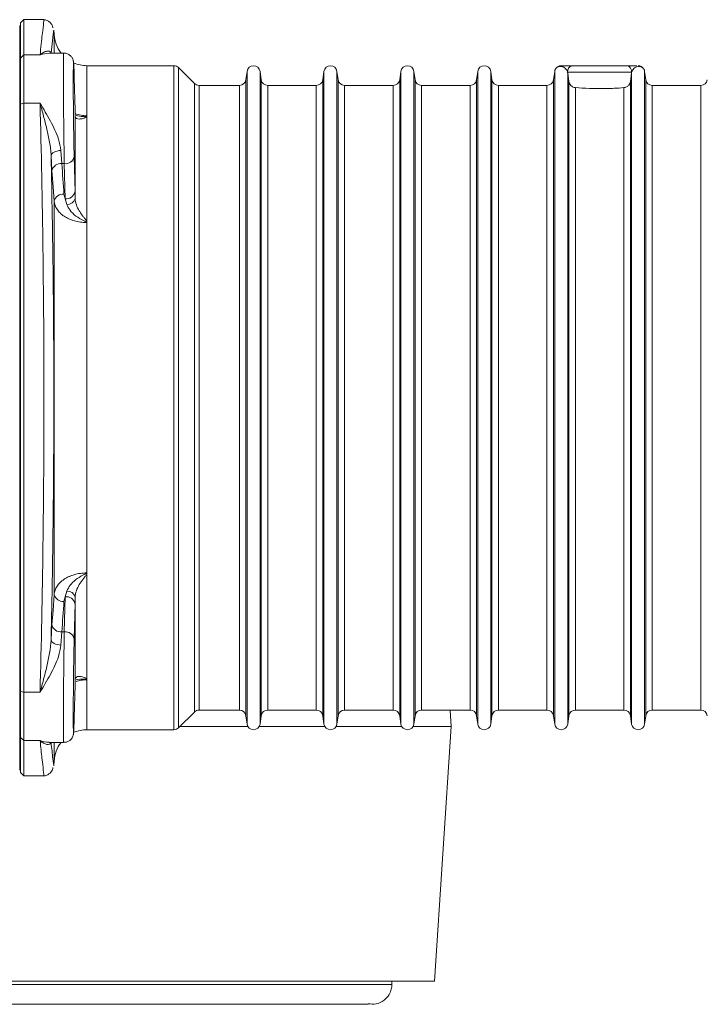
# Model space of a CAD drawing. Header units: millimetres. Extents: x -78 to 912, y -456 to 879.
# Tile 5 of 27: x 292 to 397, y -416 to -266. Entities that reach past the tile are written whole.
import ezdxf

# ---------------------------------------------------------------- set-up
doc = ezdxf.new("R2010")
doc.units = ezdxf.units.MM

msp = doc.modelspace()

# ---------------------------------------------------------------- linework, layer by layer
at = {"color": 7, "linetype": 'Continuous', "lineweight": 15}
for p, q in [((292.7, -265.96), (292.2, -266.46)), ((292.2, -271.8), (292.2, -266.46)), ((295.76, -265.96), (292.7, -265.96)), ((292.7, -265.96), (292.7, -271.32)), ((292.2, -266.96), (292.08, -266.84)), ((297.32, -268.23), (297.28, -267.54)), ((298.76, -271.04), (296.55, -271.04)), ((292.08, -278.89), (292.08, -272.17)), ((292.2, -272.29), (292.08, -272.17)), ((292.2, -271.8), (292.7, -271.32)), ((292.2, -278.8), (292.2, -271.8)), ((292.7, -271.32), (292.7, -278.68)), ((295.18, -271.32), (292.7, -271.32)), ((315.53, -272.96), (302.31, -272.96)), ((318.65, -275.67), (316.24, -273.26)), ((326.66, -273.83), (326.48, -275.1)), ((328.82, -275.1), (328.64, -273.83)), ((338.36, -273.83), (338.18, -275.1)), ((340.52, -275.1), (340.34, -273.83)), ((350.06, -273.83), (349.88, -275.1)), ((352.22, -275.1), (352.04, -273.83)), ((361.76, -273.83), (361.58, -275.1)), ((363.92, -275.1), (363.74, -273.83)), ((373.46, -273.83), (373.28, -275.1)), ((385.17, -273.96), (375.42, -273.96)), ((376.14, -272.96), (384.45, -272.96)), ((387.32, -275.1), (387.14, -273.83)), ((300.49, -279.79), (300.36, -274.8)), ((375.62, -275.35), (375.44, -274.05)), ((385.16, -274.05), (384.98, -275.35)), ((325.49, -275.96), (319.36, -275.96)), ((337.19, -275.96), (329.81, -275.96)), ((348.89, -275.96), (341.51, -275.96)), ((360.59, -275.96), (353.21, -275.96)), ((372.29, -275.96), (364.91, -275.96)), ((395.69, -275.96), (388.31, -275.96)), ((292.08, -368.04), (292.08, -278.89)), ((292.08, -278.89), (292.2, -278.92)), ((292.2, -278.8), (292.7, -278.68)), ((292.2, -368.13), (292.2, -278.8)), ((292.7, -278.68), (292.7, -368.25)), ((295.18, -278.68), (292.7, -278.68)), ((302.31, -296.65), (302.31, -280.67)), ((298.35, -285.86), (298.49, -287.86)), ((296.99, -288.92), (296.85, -286.63)), ((300.36, -286.81), (300.49, -292.16)), ((298.49, -287.86), (298.86, -287.86)), ((298.99, -293.2), (298.86, -287.86)), ((299.25, -294.06), (298.99, -293.2)), ((297.32, -353.37), (297.32, -293.56)), ((302.31, -350.28), (302.31, -296.65)), ((302.31, -366.26), (302.31, -350.28)), ((298.99, -353.73), (299.25, -352.86)), ((298.86, -359.07), (298.99, -353.73)), ((300.49, -354.77), (300.36, -360.11)), ((296.85, -360.3), (296.99, -358.01)), ((298.49, -359.07), (298.35, -361.07)), ((298.49, -359.07), (298.86, -359.07)), ((292.08, -368.04), (292.2, -368.01)), ((292.08, -374.76), (292.08, -368.04)), ((292.7, -368.25), (292.2, -368.13)), ((292.2, -375.13), (292.2, -368.13)), ((295.18, -368.25), (292.7, -368.25)), ((292.7, -368.25), (292.7, -375.61)), ((300.36, -372.13), (300.49, -367.14)), ((316.24, -373.67), (318.65, -371.26)), ((319.36, -370.96), (325.49, -370.96)), ((329.81, -370.96), (337.19, -370.96)), ((341.51, -370.96), (348.89, -370.96)), ((353.21, -370.96), (360.59, -370.96)), ((357.7, -373.46), (357.54, -370.96)), ((364.91, -370.96), (372.29, -370.96)), ((376.61, -370.96), (383.99, -370.96)), ((388.31, -370.96), (395.69, -370.96)), ((326.48, -371.83), (326.66, -373.1)), ((328.64, -373.1), (328.82, -371.83)), ((338.18, -371.83), (338.36, -373.1)), ((340.34, -373.1), (340.52, -371.83)), ((349.88, -371.83), (350.06, -373.1)), ((352.04, -373.1), (352.22, -371.83)), ((361.58, -371.83), (361.76, -373.1)), ((363.74, -373.1), (363.92, -371.83)), ((373.28, -371.83), (373.46, -373.1)), ((375.44, -373.1), (375.62, -371.83)), ((384.98, -371.83), (385.16, -373.1)), ((387.14, -373.1), (387.32, -371.83)), ((302.31, -373.96), (315.53, -373.96)), ((316.45, -373.46), (326.78, -373.46)), ((328.51, -373.46), (338.48, -373.46)), ((340.21, -373.46), (350.18, -373.46)), ((351.91, -373.46), (357.7, -373.46)), ((355.2, -412.21), (357.7, -373.46)), ((292.08, -374.76), (292.2, -374.64)), ((292.7, -375.61), (292.2, -375.13)), ((292.2, -380.46), (292.2, -375.13)), ((295.18, -375.61), (292.7, -375.61)), ((292.7, -375.61), (292.7, -380.96)), ((296.55, -375.89), (298.76, -375.89)), ((297.28, -379.38), (297.32, -378.7)), ((292.08, -380.09), (292.2, -379.96)), ((292.2, -380.46), (292.7, -380.96)), ((292.7, -380.96), (295.76, -380.96)), ((355.2, -412.21), (246.19, -412.21)), ((348.7, -412.71), (348.7, -412.21))]:
    msp.add_line(p, q, dxfattribs=at)
at = {"color": 8, "linetype": 'Continuous', "lineweight": 15}
for p, q in [((292.08, -272.17), (292.08, -266.84)), ((297.32, -271.04), (297.32, -268.23)), ((302.31, -280.67), (302.31, -272.96)), ((315.53, -373.96), (315.53, -272.96)), ((316.24, -273.26), (316.24, -373.67)), ((326.66, -323.46), (326.66, -273.83)), ((328.64, -323.46), (328.64, -273.83)), ((338.36, -323.46), (338.36, -273.83)), ((340.34, -323.46), (340.34, -273.83)), ((350.06, -323.46), (350.06, -273.83)), ((352.04, -323.46), (352.04, -273.83)), ((361.76, -323.46), (361.76, -273.83)), ((363.74, -323.46), (363.74, -273.83)), ((373.46, -323.46), (373.46, -273.83)), ((387.14, -323.46), (387.14, -273.83)), ((326.48, -275.1), (326.48, -371.83)), ((328.82, -323.46), (328.82, -275.1)), ((338.18, -275.1), (338.18, -371.83)), ((340.52, -323.46), (340.52, -275.1)), ((349.88, -275.1), (349.88, -371.83)), ((352.22, -323.46), (352.22, -275.1)), ((361.58, -275.1), (361.58, -371.83)), ((363.92, -323.46), (363.92, -275.1)), ((373.28, -275.1), (373.28, -371.83)), ((375.44, -373.1), (375.44, -274.05)), ((375.62, -371.83), (375.62, -275.35)), ((384.98, -275.35), (384.98, -371.83)), ((385.16, -373.1), (385.16, -274.05)), ((387.32, -323.46), (387.32, -275.1)), ((318.65, -323.46), (318.65, -275.67)), ((319.36, -275.96), (319.36, -323.46)), ((325.49, -323.46), (325.49, -275.96)), ((329.81, -275.96), (329.81, -323.46)), ((337.19, -323.46), (337.19, -275.96)), ((341.51, -275.96), (341.51, -323.46)), ((348.89, -323.46), (348.89, -275.96)), ((353.21, -275.96), (353.21, -323.46)), ((360.59, -323.46), (360.59, -275.96)), ((364.91, -275.96), (364.91, -323.46)), ((372.29, -323.46), (372.29, -275.96)), ((376.61, -276.3), (376.61, -370.96)), ((383.99, -370.96), (383.99, -276.3)), ((388.31, -275.96), (388.31, -323.46)), ((395.69, -323.46), (395.69, -275.96)), ((318.65, -371.26), (318.65, -323.46)), ((319.36, -323.46), (319.36, -370.96)), ((325.49, -370.96), (325.49, -323.46)), ((326.66, -373.1), (326.66, -323.46)), ((328.64, -373.1), (328.64, -323.46)), ((328.82, -371.83), (328.82, -323.46)), ((329.81, -323.46), (329.81, -370.96)), ((337.19, -370.96), (337.19, -323.46)), ((338.36, -373.1), (338.36, -323.46)), ((340.34, -373.1), (340.34, -323.46)), ((340.52, -371.83), (340.52, -323.46)), ((341.51, -323.46), (341.51, -370.96)), ((348.89, -370.96), (348.89, -323.46)), ((350.06, -373.1), (350.06, -323.46)), ((352.04, -373.1), (352.04, -323.46)), ((352.22, -371.83), (352.22, -323.46)), ((353.21, -323.46), (353.21, -370.96)), ((360.59, -370.96), (360.59, -323.46)), ((361.76, -373.1), (361.76, -323.46)), ((363.74, -373.1), (363.74, -323.46)), ((363.92, -371.83), (363.92, -323.46)), ((364.91, -323.46), (364.91, -370.96)), ((372.29, -370.96), (372.29, -323.46)), ((373.46, -373.1), (373.46, -323.46)), ((387.14, -373.1), (387.14, -323.46)), ((387.32, -371.83), (387.32, -323.46)), ((388.31, -323.46), (388.31, -370.96)), ((395.69, -370.96), (395.69, -323.46)), ((302.31, -373.96), (302.31, -366.26)), ((292.08, -380.09), (292.08, -374.76)), ((297.32, -378.7), (297.32, -375.89)), ((348.7, -412.71), (245.91, -412.71))]:
    msp.add_line(p, q, dxfattribs=at)
at = {"color": 7, "linetype": 'Continuous', "lineweight": 15, "flags": 128}
for points in [[(296.85, -286.63), (296.89, -286.49), (296.98, -286.35), (297.12, -286.22), (297.3, -286.11), (297.53, -286.01), (297.78, -285.94), (298.06, -285.88), (298.35, -285.86)], [(297.32, -293.56), (297.16, -291.37), (296.99, -288.92)], [(296.99, -358.01), (297.15, -355.81), (297.32, -353.37)], [(298.35, -361.07), (298.06, -361.05), (297.78, -360.99), (297.53, -360.92), (297.3, -360.82), (297.12, -360.71), (296.98, -360.58), (296.89, -360.44), (296.85, -360.3)]]:
    msp.add_lwpolyline(points, dxfattribs=at)
at = {"color": 7, "linetype": 'Continuous', "lineweight": 15}
for centre, radius, start, end in [((302.31, -267.96), 5, 183, 217.9063), ((302.31, -267.96), 5, 245.9768, 270), ((315.53, -273.96), 1, 45, 90), ((327.65, -273.96), 1, 8, 172), ((339.35, -273.96), 1, 8, 172), ((351.05, -273.96), 1, 8, 172), ((362.75, -273.96), 1, 8, 172), ((374.45, -273.96), 1, 151.2301, 172), ((374.45, -273.96), 1, 90.2159, 146.649), ((376.31, -273.84), 0.896, 100.6567, 187.6743), ((384.28, -273.84), 0.896, 352.3257, 79.3433), ((386.15, -273.96), 1, 33.32, 89.7839), ((386.15, -273.96), 1, 8, 28.7784), ((325.49, -274.96), 1, 270, 352), ((329.81, -274.96), 1, 188, 270), ((337.19, -274.96), 1, 270, 352), ((341.51, -274.96), 1, 188, 270), ((348.89, -274.96), 1, 270, 352), ((353.21, -274.96), 1, 188, 270), ((360.59, -274.96), 1, 270, 352), ((364.91, -274.96), 1, 188, 270), ((372.29, -274.96), 1, 270, 352), ((388.31, -274.96), 1, 188, 270), ((395.69, -274.96), 1, 270, 352), ((319.36, -274.96), 1, 225, 270), ((299.05, -286.52), 1.35, 262.3039, 347.2518), ((298.35, -289.25), 1.4, 84.3035, 166.6295), ((298.67, -293.89), 1.4, 84.3069, 166.5417), ((299.17, -291.86), 1.35, 262.304, 347.2517), ((299.33, -292.84), 1.23, 266.3756, 344.5259), ((298.67, -353.04), 1.4, 193.4583, 275.693), ((299.33, -354.09), 1.23, 15.4736, 93.6246), ((299.17, -355.07), 1.35, 12.7483, 97.6959), ((298.35, -357.68), 1.4, 193.3707, 275.6963), ((299.05, -360.41), 1.35, 12.7484, 97.696), ((319.36, -371.96), 1, 90, 135), ((325.49, -371.96), 1, 8, 90), ((329.81, -371.96), 1, 90, 172), ((337.19, -371.96), 1, 8, 90), ((341.51, -371.96), 1, 90, 172), ((348.89, -371.96), 1, 8, 90), ((353.21, -371.96), 1, 90, 172), ((360.59, -371.96), 1, 8, 90), ((364.91, -371.96), 1, 90, 172), ((372.29, -371.96), 1, 8, 90), ((376.61, -371.96), 1, 90, 172), ((383.99, -371.96), 1, 8, 90), ((388.31, -371.96), 1, 90, 172), ((395.69, -371.96), 1, 8, 90), ((302.31, -378.96), 5, 90, 114.1891), ((315.53, -372.96), 1, 270, 315), ((327.65, -372.96), 1, 188, 352), ((339.35, -372.96), 1, 188, 352), ((351.05, -372.96), 1, 188, 352), ((362.75, -372.96), 1, 188, 352), ((374.45, -372.96), 1, 188, 352), ((386.15, -372.96), 1, 188, 352), ((302.31, -378.96), 5, 142.0937, 177)]:
    msp.add_arc(centre, radius, start, end, dxfattribs=at)
at = {"color": 8, "linetype": 'Continuous', "lineweight": 15}
for centre, major_axis, ratio, start_param, end_param in [((298.87, -281.04), (-0.1, 10), 0.01049, 0.000076, 2.321178), ((298.87, -365.89), (0.1, 10), 0.01049, 0.820415, 3.141261), ((300.37, -365.91), (0.1, 8.5), 0.012341, 3.103026, 3.665659)]:
    msp.add_ellipse(centre, major_axis=major_axis, ratio=ratio, start_param=start_param, end_param=end_param, dxfattribs=at)
at = {"color": 7, "linetype": 'Continuous', "lineweight": 15}
for centre, major_axis, start_param, end_param in [((300.37, -281.02), (-0.1, 8.5), 5.532541, 8.604321), ((300.37, -365.91), (0.1, 8.5), 0.820457, 3.103026), ((300.37, -365.91), (0.1, 8.5), 3.665659, 3.892237)]:
    msp.add_ellipse(centre, major_axis=major_axis, ratio=0.012341, start_param=start_param, end_param=end_param, dxfattribs=at)
at = {"color": 8, "linetype": 'Continuous', "lineweight": 15}
for points, knots in [([(295.18, -271.32), (295.29, -270.21), (295.53, -268), (295.74, -266.25), (295.75, -266.12), (295.76, -266.05)], [0, 0, 0, 0, 0.3476167, 0.695231, 1, 1, 1, 1]), ([(296.55, -271.08), (296.1, -271.1), (295.65, -271.13), (295.18, -271.32), (295.18, -271.32)], [0, 0, 0, 0, 0.9924296, 1, 1, 1, 1]), ([(300.5, -280.25), (300.8, -280.35), (301.36, -280.54), (301.97, -280.56), (302.25, -280.57)], [0, 0, 0, 0, 0.538186, 1, 1, 1, 1]), ([(300.68, -280.56), (301, -280.63), (301.38, -280.71), (301.86, -280.68), (302.01, -280.66), (302.11, -280.64), (302.18, -280.62), (302.22, -280.6), (302.25, -280.58), (302.25, -280.57), (302.25, -280.57)], [0, 0, 0, 0, 0.616787, 0.749344, 0.836645, 0.894088, 0.932354, 0.97083, 0.986407, 1, 1, 1, 1]), ([(302.25, -366.36), (301.97, -366.37), (301.41, -366.39), (300.9, -366.54), (300.65, -366.62)], [0, 0, 0, 0, 0.5076361, 1, 1, 1, 1]), ([(302.25, -366.36), (302.25, -366.36), (302.25, -366.35), (302.22, -366.33), (302.06, -366.27), (301.5, -366.21), (301.02, -366.29), (300.67, -366.36)], [0, 0, 0, 0, 0.014055, 0.032941, 0.085522, 0.322087, 1, 1, 1, 1]), ([(295.18, -375.61), (295.18, -375.61), (295.65, -375.8), (296.1, -375.83), (296.55, -375.85)], [0, 0, 0, 0, 0.00757, 1, 1, 1, 1]), ([(295.76, -380.88), (295.77, -380.9), (295.79, -381.12), (295.69, -380.26), (295.48, -378.51), (295.28, -376.58), (295.18, -375.61)], [0, 0, 0, 0, 0.052955, 0.410674, 0.704607, 1, 1, 1, 1])]:
    msp.add_open_spline(points, degree=3, knots=knots, dxfattribs=at)
at = {"color": 7, "linetype": 'Continuous', "lineweight": 15}
for points, knots in [([(297.14, -267.21), (297.14, -267.19), (297.12, -267.05), (297.01, -266.78), (296.77, -266.42), (296.38, -266.12), (296.01, -265.96), (295.79, -265.98), (295.76, -265.99)], [0, 0, 0, 0, 0.03021, 0.212198, 0.428816, 0.677714, 0.946356, 1, 1, 1, 1]), ([(297.25, -267.55), (297.25, -267.54), (297.25, -267.52), (297.1, -268.79), (296.92, -270.38), (296.85, -271.03)], [0, 0, 0, 0, 0.2717188, 0.7041998, 1, 1, 1, 1]), ([(296.85, -271.03), (296.83, -270.89), (296.74, -270.8), (296.5, -270.72), (296.36, -270.72), (296.05, -270.78), (295.88, -270.85), (295.62, -270.99), (295.53, -271.04), (295.36, -271.17), (295.27, -271.24), (295.18, -271.32)], [0, 0, 0, 0, 0.25, 0.25, 0.5, 0.5, 0.75, 0.75, 0.875, 0.875, 1, 1, 1, 1]), ([(300.36, -274.78), (300.36, -274.59), (300.34, -274.04), (300.32, -273.3), (300.3, -272.78), (300.28, -272.52), (300.26, -272.39), (300.24, -272.25), (300.19, -272.06), (300.08, -271.79), (299.85, -271.47), (299.47, -271.19), (299.08, -271.03), (298.83, -271.05), (298.76, -271.06)], [0, 0, 0, 0, 0.106107, 0.309667, 0.514958, 0.631161, 0.698428, 0.734997, 0.762963, 0.799234, 0.850027, 0.907885, 0.973478, 1, 1, 1, 1]), ([(375.42, -273.96), (375.4, -273.9), (375.36, -273.73), (375.2, -273.48), (374.92, -273.21), (374.45, -273.04), (373.83, -273.08), (373.48, -273.62), (373.57, -273.5), (373.58, -273.49)], [0, 0, 0, 0, 0.03988, 0.094845, 0.183194, 0.318389, 0.541243, 0.950854, 1, 1, 1, 1]), ([(374.45, -272.96), (374.45, -272.96), (374.45, -272.96), (374.46, -272.96), (374.47, -272.96), (374.5, -272.96), (374.51, -272.96), (374.58, -272.96), (374.63, -272.96), (374.77, -272.96), (374.82, -272.96), (374.96, -272.96), (375.03, -272.96), (375.28, -272.96), (375.46, -272.96), (375.83, -272.96), (376, -272.96), (376.14, -272.96)], [0, 0, 0, 0, 0.25, 0.25, 0.375, 0.375, 0.5, 0.5, 0.625, 0.625, 0.6875, 0.6875, 0.75, 0.75, 0.875, 0.875, 1, 1, 1, 1]), ([(384.45, -272.96), (384.59, -272.96), (384.97, -272.96), (385.59, -272.96), (385.91, -272.96), (385.95, -272.96), (385.97, -272.96)], [0, 0, 0, 0, 0.243583, 0.6882399, 0.8886106, 1, 1, 1, 1]), ([(386.97, -273.42), (386.95, -273.39), (386.91, -273.3), (386.49, -273.03), (385.99, -273.09), (385.65, -273.24), (385.39, -273.49), (385.24, -273.73), (385.19, -273.9), (385.17, -273.96)], [0, 0, 0, 0, 0.191073, 0.539556, 0.670509, 0.802067, 0.889518, 0.959755, 1, 1, 1, 1]), ([(375.62, -275.35), (375.64, -275.45), (375.7, -275.69), (375.92, -275.99), (376.22, -276.23), (376.49, -276.28), (376.61, -276.3)], [0, 0, 0, 0, 0.194046, 0.433777, 0.738253, 1, 1, 1, 1]), ([(383.99, -276.3), (384.13, -276.27), (384.4, -276.22), (384.71, -275.96), (384.91, -275.66), (384.96, -275.45), (384.98, -275.35)], [0, 0, 0, 0, 0.30132, 0.599068, 0.822505, 1, 1, 1, 1]), ([(376.61, -276.3), (376.62, -276.3), (377.27, -276.35), (378.5, -276.43), (380.52, -276.46), (382.37, -276.42), (383.51, -276.34), (383.99, -276.3)], [0, 0, 0, 0, 0.006679, 0.299185, 0.500018, 0.789505, 1, 1, 1, 1]), ([(295.18, -368.25), (295.36, -360.88), (295.51, -353.47), (295.72, -338.59), (295.77, -331.12), (295.77, -319.87), (295.76, -316.11), (295.72, -310.46), (295.7, -308.58), (295.66, -304.8), (295.64, -302.91), (295.51, -293.51), (295.36, -286.05), (295.18, -278.68)], [0, 0, 0, 0, 0.25, 0.25, 0.5, 0.5, 0.625, 0.625, 0.6875, 0.6875, 0.75, 0.75, 1, 1, 1, 1]), ([(296.85, -286.63), (296.83, -285.95), (296.74, -285.28), (296.5, -283.93), (296.36, -283.26), (296.05, -281.93), (295.88, -281.27), (295.62, -280.3), (295.53, -279.97), (295.36, -279.32), (295.27, -279), (295.18, -278.68)], [0, 0, 0, 0, 0.25, 0.25, 0.5, 0.5, 0.75, 0.75, 0.875, 0.875, 1, 1, 1, 1]), ([(295.18, -278.68), (295.18, -278.69), (295.71, -279.56), (296.76, -281.33), (297.99, -283.79), (298.25, -285.28), (298.35, -285.86)], [0, 0, 0, 0, 0.002559, 0.385913, 0.763034, 1, 1, 1, 1]), ([(300.51, -293.16), (300.51, -291.95), (300.51, -290.76), (300.5, -288.49), (300.5, -287.4), (300.5, -284.27), (300.51, -282.36), (300.51, -280.65)], [0, 0, 0, 0, 0.25, 0.25, 0.5, 0.5, 1, 1, 1, 1]), ([(302.31, -280.67), (302.27, -280.71), (302.23, -280.74), (302.13, -280.8), (302.08, -280.83), (301.92, -280.91), (301.82, -280.95), (301.51, -281.04), (301.31, -281.07), (300.97, -281.07), (300.81, -281.04), (300.59, -280.9), (300.52, -280.79), (300.51, -280.65)], [0, 0, 0, 0, 0.0625, 0.0625, 0.125, 0.125, 0.25, 0.25, 0.5, 0.5, 0.75, 0.75, 1, 1, 1, 1]), ([(302.31, -280.67), (302.31, -280.65), (302.31, -280.63), (302.29, -280.6), (302.27, -280.58), (302.25, -280.57)], [0, 0, 0, 0, 0.5, 0.5, 1, 1, 1, 1]), ([(296.85, -286.63), (296.98, -292.74), (297.09, -298.85), (297.23, -311.11), (297.27, -317.24), (297.27, -329.53), (297.23, -335.69), (297.14, -343.39), (297.12, -344.93), (297.08, -348.02), (297.06, -349.56), (296.98, -354.18), (296.92, -357.25), (296.85, -360.3)], [0, 0, 0, 0, 0.25, 0.25, 0.5, 0.5, 0.75, 0.75, 0.8125, 0.8125, 0.875, 0.875, 1, 1, 1, 1]), ([(300.51, -293.16), (300.52, -293.48), (300.59, -293.8), (300.81, -294.44), (300.96, -294.74), (301.22, -295.18), (301.32, -295.33), (301.51, -295.61), (301.61, -295.74), (301.82, -296.01), (301.92, -296.13), (302.08, -296.32), (302.13, -296.39), (302.23, -296.52), (302.27, -296.58), (302.31, -296.65)], [0, 0, 0, 0, 0.25, 0.25, 0.5, 0.5, 0.625, 0.625, 0.75, 0.75, 0.875, 0.875, 0.9375, 0.9375, 1, 1, 1, 1]), ([(302.25, -296.82), (301.93, -296.82), (301.62, -296.79), (300.99, -296.71), (300.69, -296.64), (300.11, -296.48), (299.83, -296.38), (299.3, -296.14), (299.06, -296), (298.6, -295.7), (298.4, -295.54), (298.04, -295.19), (297.89, -295), (297.5, -294.41), (297.35, -294), (297.32, -293.56)], [0, 0, 0, 0, 0.125, 0.125, 0.25, 0.25, 0.375, 0.375, 0.5, 0.5, 0.625, 0.625, 0.75, 0.75, 1, 1, 1, 1]), ([(302.25, -296.82), (302.25, -296.81), (302.25, -296.79), (302.22, -296.75), (302.06, -296.65), (301.49, -296.39), (300.6, -295.86), (299.69, -295), (299.39, -294.37), (299.25, -294.06)], [0, 0, 0, 0, 0.005954, 0.013948, 0.036215, 0.136387, 0.432818, 0.72941, 1, 1, 1, 1]), ([(302.31, -296.65), (302.31, -296.68), (302.31, -296.71), (302.29, -296.77), (302.27, -296.8), (302.25, -296.82)], [0, 0, 0, 0, 0.5, 0.5, 1, 1, 1, 1]), ([(297.32, -353.37), (297.33, -353.15), (297.38, -352.94), (297.53, -352.52), (297.63, -352.31), (297.89, -351.92), (298.04, -351.74), (298.4, -351.39), (298.61, -351.22), (299.06, -350.92), (299.3, -350.79), (299.7, -350.61), (299.84, -350.56), (300.12, -350.45), (300.26, -350.41), (300.69, -350.29), (300.99, -350.22), (301.62, -350.14), (301.93, -350.11), (302.25, -350.11)], [0, 0, 0, 0, 0.125, 0.125, 0.25, 0.25, 0.375, 0.375, 0.5, 0.5, 0.625, 0.625, 0.6875, 0.6875, 0.75, 0.75, 0.875, 0.875, 1, 1, 1, 1]), ([(299.25, -352.86), (299.4, -352.56), (299.69, -351.94), (300.56, -351.11), (301.35, -350.62), (301.86, -350.37), (302.01, -350.29), (302.11, -350.24), (302.18, -350.2), (302.22, -350.17), (302.25, -350.13), (302.25, -350.12), (302.25, -350.11)], [0, 0, 0, 0, 0.273671, 0.549666, 0.838063, 0.894079, 0.930969, 0.955241, 0.971412, 0.987669, 0.994255, 1, 1, 1, 1]), ([(302.31, -350.28), (302.27, -350.35), (302.23, -350.41), (302.13, -350.54), (302.08, -350.6), (301.92, -350.79), (301.82, -350.92), (301.51, -351.32), (301.31, -351.6), (300.97, -352.18), (300.81, -352.5), (300.59, -353.13), (300.52, -353.45), (300.51, -353.76)], [0, 0, 0, 0, 0.0625, 0.0625, 0.125, 0.125, 0.25, 0.25, 0.5, 0.5, 0.75, 0.75, 1, 1, 1, 1]), ([(302.31, -350.28), (302.31, -350.25), (302.31, -350.22), (302.29, -350.16), (302.27, -350.13), (302.25, -350.11)], [0, 0, 0, 0, 0.5, 0.5, 1, 1, 1, 1]), ([(300.51, -366.28), (300.51, -365.42), (300.51, -364.5), (300.5, -362.59), (300.5, -361.58), (300.5, -358.45), (300.51, -356.19), (300.51, -353.76)], [0, 0, 0, 0, 0.25, 0.25, 0.5, 0.5, 1, 1, 1, 1]), ([(296.85, -360.3), (296.83, -360.98), (296.74, -361.65), (296.5, -362.99), (296.36, -363.67), (296.05, -365), (295.88, -365.66), (295.62, -366.63), (295.53, -366.96), (295.36, -367.61), (295.27, -367.93), (295.18, -368.25)], [0, 0, 0, 0, 0.25, 0.25, 0.5, 0.5, 0.75, 0.75, 0.875, 0.875, 1, 1, 1, 1]), ([(298.35, -361.07), (298.25, -361.65), (297.99, -363.14), (296.76, -365.59), (295.71, -367.37), (295.18, -368.24), (295.18, -368.25)], [0, 0, 0, 0, 0.236966, 0.614087, 0.997441, 1, 1, 1, 1]), ([(300.51, -366.28), (300.52, -366.14), (300.59, -366.03), (300.81, -365.89), (300.96, -365.86), (301.22, -365.86), (301.32, -365.86), (301.51, -365.9), (301.61, -365.92), (301.82, -365.98), (301.92, -366.02), (302.08, -366.1), (302.13, -366.12), (302.23, -366.19), (302.27, -366.22), (302.31, -366.26)], [0, 0, 0, 0, 0.25, 0.25, 0.5, 0.5, 0.625, 0.625, 0.75, 0.75, 0.875, 0.875, 0.9375, 0.9375, 1, 1, 1, 1]), ([(302.31, -366.26), (302.31, -366.28), (302.31, -366.29), (302.29, -366.33), (302.27, -366.35), (302.25, -366.36)], [0, 0, 0, 0, 0.5, 0.5, 1, 1, 1, 1]), ([(298.76, -375.87), (298.86, -375.87), (299.13, -375.88), (299.5, -375.72), (299.83, -375.47), (300.04, -375.2), (300.16, -374.96), (300.22, -374.78), (300.25, -374.66), (300.26, -374.55), (300.28, -374.4), (300.3, -374.15), (300.31, -373.78), (300.33, -373.38), (300.33, -373.27)], [0, 0, 0, 0, 0.047843, 0.127501, 0.192413, 0.247559, 0.293501, 0.328574, 0.358334, 0.396997, 0.472939, 0.644338, 0.904613, 1, 1, 1, 1]), ([(296.85, -375.9), (296.83, -376.04), (296.74, -376.12), (296.5, -376.21), (296.36, -376.21), (296.05, -376.15), (295.88, -376.08), (295.62, -375.94), (295.53, -375.89), (295.36, -375.76), (295.27, -375.69), (295.18, -375.61)], [0, 0, 0, 0, 0.25, 0.25, 0.5, 0.5, 0.75, 0.75, 0.875, 0.875, 1, 1, 1, 1]), ([(296.85, -375.9), (296.95, -376.78), (297.14, -378.53), (297.28, -379.57), (297.26, -379.42), (297.25, -379.38)], [0, 0, 0, 0, 0.420154, 0.840305, 1, 1, 1, 1]), ([(295.75, -380.95), (295.77, -380.96), (295.97, -380.98), (296.31, -380.84), (296.69, -380.58), (296.93, -380.29), (297.07, -380.01), (297.13, -379.82), (297.14, -379.73), (297.14, -379.72)], [0, 0, 0, 0, 0.018074, 0.300134, 0.52038, 0.703776, 0.858519, 0.9852, 1, 1, 1, 1]), ([(345.11, -415.63), (345.52, -415.67), (346.36, -415.76), (347.53, -415.19), (348.29, -414.34), (348.64, -413.47), (348.68, -412.95), (348.7, -412.71)], [0, 0, 0, 0, 0.227163, 0.477013, 0.704877, 0.86433, 1, 1, 1, 1]), ([(243.93, -415.71), (244.73, -415.71), (249.4, -415.71), (257.6, -415.71), (268.4, -415.71), (278.66, -415.71), (288.36, -415.71), (297.43, -415.71), (305.83, -415.71), (313.52, -415.71), (320.45, -415.71), (325.39, -415.71), (328.74, -415.71), (330.83, -415.71), (332.74, -415.71), (334.49, -415.71), (336.12, -415.71), (337.67, -415.71), (339.21, -415.71), (340.74, -415.71), (342.21, -415.71), (343.5, -415.71), (344.48, -415.7), (345.06, -415.68), (345.08, -415.67), (345.08, -415.66)], [0, 0, 0, 0, 0.013317, 0.078025, 0.142796, 0.207417, 0.271873, 0.336394, 0.400745, 0.464946, 0.529195, 0.593142, 0.619191, 0.644644, 0.669509, 0.693797, 0.717518, 0.742647, 0.769479, 0.801064, 0.836962, 0.876676, 0.919666, 0.965362, 1, 1, 1, 1])]:
    msp.add_open_spline(points, degree=3, knots=knots, dxfattribs=at)
for points in [[(375.44, -274.05), (375.43, -274.02), (375.43, -273.99), (375.42, -273.96)], [(385.17, -273.96), (385.17, -273.99), (385.16, -274.02), (385.16, -274.05)], [(300.51, -280.65), (300.51, -280.38), (300.5, -280.09), (300.49, -279.79)], [(298.49, -287.86), (298.6, -289.4), (298.71, -290.95), (298.81, -292.5)], [(298.81, -292.5), (298.83, -292.74), (298.89, -292.97), (298.99, -293.2)], [(300.49, -292.16), (300.5, -292.48), (300.51, -292.81), (300.51, -293.16)], [(298.81, -354.43), (298.71, -355.98), (298.6, -357.53), (298.49, -359.07)], [(298.99, -353.73), (298.89, -353.96), (298.83, -354.19), (298.81, -354.43)], [(300.51, -353.76), (300.51, -354.12), (300.5, -354.45), (300.49, -354.77)], [(300.49, -367.14), (300.5, -366.84), (300.51, -366.55), (300.51, -366.28)]]:
    msp.add_open_spline(points, degree=3, dxfattribs=at)

doc.saveas('drawing.dxf')
